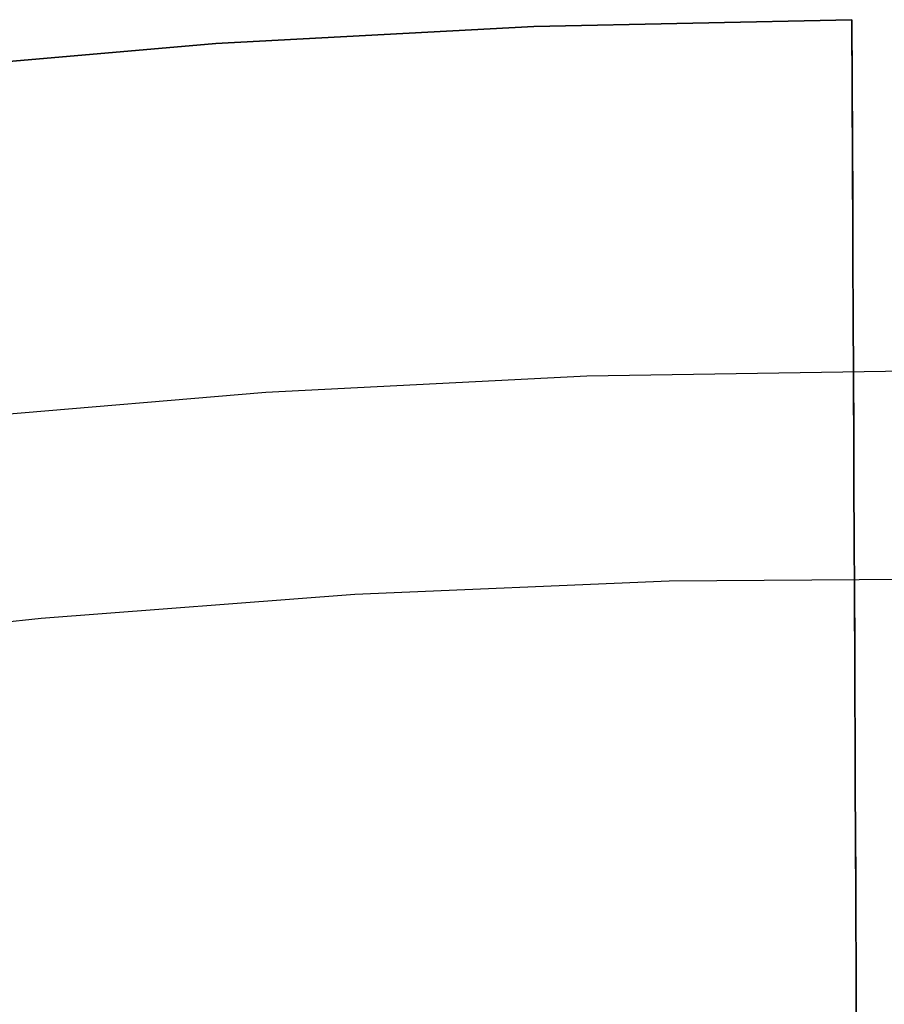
# Model space of a CAD drawing. Header units: millimetres. Extents: x 10871 to 12032, y -2698 to -1680.
# Tile 136 of 183: x 11443.51 to 11451.29, y -1969.19 to -1960.33. Entities that reach past the tile are written whole.
import ezdxf

# ---------------------------------------------------------------- set-up
doc = ezdxf.new("R2010")
doc.units = ezdxf.units.MM
doc.layers.add('1', color=7, linetype='Continuous')
doc.layers.add('color', color=7, linetype='Continuous')

msp = doc.modelspace()

# ---------------------------------------------------------------- linework, layer by layer
at = {"layer": '1', "color": 7, "true_color": 0xffffff}
for p, q in [((11451.0018, -1960.3271, 65.9982), (11448.1359, -1960.3869, 65.9982)), ((11451.0018, -1960.3271, 59.9093), (11448.1359, -1960.3869, 59.9093)), ((11448.1359, -1960.3869, 65.9982), (11451.0018, -1960.3271, 65.9982)), ((11448.1359, -1960.3869, 62.9538), (11451.0018, -1960.3271, 62.9538)), ((11451.0018, -1960.3271, 59.9093), (11448.1359, -1960.3869, 59.9093)), ((11451.0519, -1971.7502, 65.9982), (11451.0018, -1960.3271, 65.9982)), ((11451.0018, -1960.3271, 59.9093), (11451.0042, -1960.8763, 59.7471)), ((11451.0018, -1960.3271, 65.9982), (11451.0018, -1960.3271, 59.9093)), ((11451.0519, -1971.7502, 65.9982), (11451.0018, -1960.3271, 65.9982)), ((11451.0018, -1960.3271, 65.9982), (11451.0018, -1960.3271, 59.9093)), ((11451.0042, -1960.8763, 59.7471), (11451.0018, -1960.3271, 59.9093)), ((11448.1359, -1960.3869, 65.9982), (11445.2735, -1960.5411, 65.9982)), ((11448.1359, -1960.3869, 59.9093), (11445.2735, -1960.5411, 59.9093)), ((11445.2735, -1960.5411, 65.9982), (11448.1359, -1960.3869, 65.9982)), ((11445.2735, -1960.5411, 62.9538), (11448.1359, -1960.3869, 62.9538)), ((11448.1359, -1960.3869, 59.9093), (11445.2735, -1960.5411, 59.9093)), ((11445.2735, -1960.5411, 65.9982), (11442.4178, -1960.7896, 65.9982)), ((11445.2735, -1960.5411, 59.9093), (11442.4178, -1960.7896, 59.9093)), ((11442.4178, -1960.7896, 65.9982), (11445.2735, -1960.5411, 65.9982)), ((11442.4178, -1960.7896, 62.9538), (11445.2735, -1960.5411, 62.9538)), ((11445.2735, -1960.5411, 59.9093), (11442.4178, -1960.7896, 59.9093)), ((11451.0042, -1960.8763, 59.7471), (11451.0066, -1961.4197, 59.566)), ((11451.0066, -1961.4197, 59.566), (11451.0042, -1960.8763, 59.7471)), ((11451.0066, -1961.4197, 59.566), (11451.0089, -1961.9564, 59.3664)), ((11451.0089, -1961.9564, 59.3664), (11451.0066, -1961.4197, 59.566)), ((11451.0089, -1961.9564, 59.3664), (11451.0112, -1962.4861, 59.1484)), ((11451.0112, -1962.4861, 59.1484), (11451.0089, -1961.9564, 59.3664)), ((11451.0112, -1962.4861, 59.1484), (11451.0135, -1963.0079, 58.9123)), ((11451.0135, -1963.0079, 58.9123), (11451.0112, -1962.4861, 59.1484)), ((11451.0135, -1963.0079, 58.9123), (11451.0158, -1963.5212, 58.6585)), ((11451.0158, -1963.5212, 58.6585), (11451.0135, -1963.0079, 58.9123)), ((11451.0158, -1963.5212, 58.6585), (11451.018, -1964.0256, 58.3871)), ((11451.018, -1964.0256, 58.3871), (11451.0158, -1963.5212, 58.6585)), ((11451.018, -1964.0256, 58.3871), (11451.0202, -1964.5202, 58.0985)), ((11451.0202, -1964.5202, 58.0985), (11451.018, -1964.0256, 58.3871)), ((11451.0202, -1964.5202, 58.0985), (11451.0223, -1965.0047, 57.793)), ((11451.0223, -1965.0047, 57.793), (11451.0202, -1964.5202, 58.0985)), ((11451.0223, -1965.0047, 57.793), (11451.0244, -1965.4784, 57.4711)), ((11451.0244, -1965.4784, 57.4711), (11451.0223, -1965.0047, 57.793)), ((11451.0244, -1965.4784, 57.4711), (11451.0264, -1965.9407, 57.1331)), ((11451.0264, -1965.9407, 57.1331), (11451.0244, -1965.4784, 57.4711)), ((11451.0264, -1965.9407, 57.1331), (11451.0284, -1966.3912, 56.7794)), ((11451.0284, -1966.3912, 56.7794), (11451.0264, -1965.9407, 57.1331)), ((11451.0284, -1966.3912, 56.7794), (11451.0303, -1966.8291, 56.4104)), ((11451.0303, -1966.8291, 56.4104), (11451.0284, -1966.3912, 56.7794)), ((11451.0303, -1966.8291, 56.4104), (11451.0322, -1967.2542, 56.0265)), ((11451.0322, -1967.2542, 56.0265), (11451.0303, -1966.8291, 56.4104)), ((11451.0322, -1967.2542, 56.0265), (11451.034, -1967.6658, 55.6282)), ((11451.034, -1967.6658, 55.6282), (11451.0322, -1967.2542, 56.0265)), ((11451.034, -1967.6658, 55.6282), (11451.0357, -1968.0634, 55.2161)), ((11451.0357, -1968.0634, 55.2161), (11451.034, -1967.6658, 55.6282)), ((11451.0785, -1977.8054, 55.6035), (11451.0341, -1967.6904, 55.6035)), ((11451.0357, -1968.0634, 55.2161), (11451.0374, -1968.4466, 54.7904)), ((11451.0374, -1968.4466, 54.7904), (11451.0357, -1968.0634, 55.2161)), ((11451.0374, -1968.4466, 54.7904), (11451.039, -1968.815, 54.3519)), ((11451.039, -1968.815, 54.3519), (11451.0374, -1968.4466, 54.7904)), ((11451.039, -1968.815, 54.3519), (11451.0406, -1969.168, 53.9009)), ((11451.0406, -1969.168, 53.9009), (11451.039, -1968.815, 54.3519)), ((11451.0406, -1969.168, 53.9009), (11451.0421, -1969.5054, 53.4381)), ((11451.0421, -1969.5054, 53.4381), (11451.0406, -1969.168, 53.9009))]:
    msp.add_line(p, q, dxfattribs=at)
at = {"layer": 'color', "color": 254, "true_color": 0xcad1ee}
for p, q in [((11445.725, -1963.6802, 9.9919), (11448.6147, -1963.5347, 9.9919)), ((11448.6147, -1963.5347, 9.9919), (11451.5078, -1963.4891, 9.9919)), ((11442.8419, -1963.9253, 9.9919), (11445.725, -1963.6802, 9.9919)), ((11446.5255, -1965.4987, 8.613), (11449.3562, -1965.3797, 8.613)), ((11449.3562, -1965.3797, 8.613), (11452.1892, -1965.3586, 8.613)), ((11443.7007, -1965.7156, 8.613), (11446.5255, -1965.4987, 8.613)), ((11440.8851, -1966.0299, 8.613), (11443.7007, -1965.7156, 8.613))]:
    msp.add_line(p, q, dxfattribs=at)

doc.saveas('drawing.dxf')
